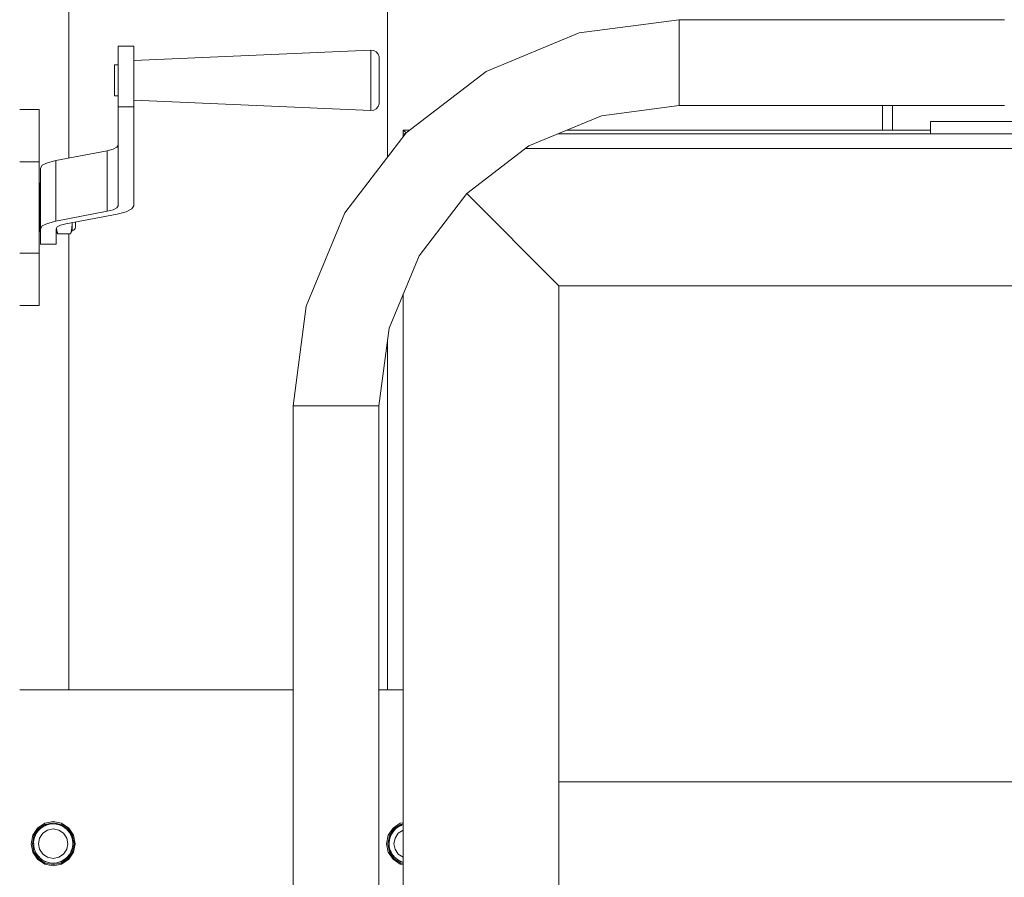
# Model space of a CAD drawing. Header units: millimetres. Extents: x 53746 to 116821, y -810352 to -765802.
# Tile 35 of 256: x 68538 to 68940, y -789881 to -789531. Entities that reach past the tile are written whole.
import ezdxf

# ---------------------------------------------------------------- set-up
doc = ezdxf.new("R2010")
doc.units = ezdxf.units.MM
doc.header["$MEASUREMENT"] = 0
for name, color, linetype, lineweight in [('Main Cradle', 7, 'Continuous', 0), ('Main Cradle Rails', 7, 'Continuous', 0), ('Main Cradle Tower', 7, 'Continuous', 0), ('Main Cradle Tower Platform', 7, 'Continuous', 0), ('Main Cradle Tower Rail Frame', 7, 'Continuous', 0)]:
    doc.layers.add(name, color=color, linetype=linetype, lineweight=lineweight)

# ---------------------------------------------------------------- blocks, each defined once
blk = doc.blocks.new('*U57')
at = {"layer": 'Main Cradle', "color": 7, "linetype": 'Continuous', "lineweight": 0}
blk.add_line((-16096.54, -1765.02), (-16524.61, -1765.02), dxfattribs=at)
at = {"layer": 'Main Cradle Tower', "color": 7, "linetype": 'Continuous', "lineweight": 0}
for p, q in [((-16704.39, -1465.13), (-16698.04, -1465.13)), ((-16598.03, -1476.81), (-16598.03, -1473.35)), ((-16705.98, -1475.33), (-16705.98, -1477.58)), ((-16704.39, -1484.71), (-16704.39, -1489.85)), ((-16698.04, -1484.71), (-16698.04, -1489.85)), ((-16704.39, -1489.85), (-16704.39, -1530.22)), ((-16698.04, -1489.85), (-16704.39, -1489.85)), ((-16698.04, -1530.22), (-16698.04, -1489.85)), ((-16741.72, -1490.88), (-16744.61, -1490.88)), ((-16736.61, -1490.88), (-16741.72, -1490.88)), ((-16601.32, -1491.34), (-16601.32, -1491.17)), ((-16704.93, -1506.34), (-16704.39, -1505.5)), ((-16729.89, -1511.77), (-16708.94, -1507.74)), ((-16708.94, -1532.46), (-16708.94, -1507.74)), ((-16741.72, -1512.25), (-16744.61, -1512.25)), ((-16736.61, -1512.25), (-16741.72, -1512.25)), ((-16733.27, -1512.64), (-16729.89, -1511.77)), ((-16729.89, -1536.49), (-16729.89, -1511.77)), ((-16736.14, -1539.57), (-16736.14, -1514.85)), ((-16736.61, -1521.02), (-16736.29, -1521.02)), ((-16704.39, -1530.22), (-16704.93, -1531.06)), ((-16708.94, -1532.46), (-16729.89, -1536.49)), ((-16725.82, -1537.61), (-16704.86, -1533.58)), ((-16704.86, -1533.58), (-16701.18, -1532.63)), ((-16729.89, -1536.49), (-16733.27, -1537.36)), ((-16723.18, -1537.81), (-16723.53, -1540.21)), ((-16723.18, -1537.81), (-16723.18, -1538.6)), ((-16736.61, -1540.74), (-16736.29, -1540.74)), ((-16736.14, -1545.81), (-16736.14, -1539.57)), ((-16729.79, -1539.57), (-16729.33, -1538.84)), ((-16729.79, -1539.57), (-16729.79, -1545.81)), ((-16729.35, -1540.79), (-16729.11, -1541.58)), ((-16723.87, -1541.58), (-16729.11, -1541.58)), ((-16723.57, -1541.02), (-16723.87, -1541.58)), ((-16729.79, -1545.81), (-16736.14, -1545.81)), ((-16741.72, -1549.5), (-16744.61, -1549.5)), ((-16736.61, -1549.5), (-16741.72, -1549.5)), ((-16741.72, -1570.88), (-16744.61, -1570.88)), ((-16736.61, -1570.88), (-16741.72, -1570.88)), ((-16741.72, -1727.5), (-16744.61, -1727.5)), ((-16588.11, -1727.5), (-16598.11, -1727.5)), ((-16730.93, -1781.81), (-16734.18, -1782.45)), ((-16589.18, -1782.45), (-16588.11, -1782.24)), ((-16739.43, -1790.3), (-16739.43, -1790.3)), ((-16738.91, -1790.2), (-16738.93, -1789.94)), ((-16738.91, -1790.2), (-16738.91, -1790.2)), ((-16722.96, -1790.2), (-16722.96, -1790.2)), ((-16722.96, -1790.2), (-16722.96, -1790.28)), ((-16721.93, -1790.28), (-16722.62, -1793.72)), ((-16722.43, -1790.3), (-16722.43, -1790.3)), ((-16594.43, -1790.3), (-16594.43, -1790.3)), ((-16593.91, -1790.2), (-16593.93, -1789.95)), ((-16593.91, -1790.21), (-16593.91, -1790.2)), ((-16736.94, -1796.31), (-16738.78, -1793.56)), ((-16738.56, -1792.61), (-16738.32, -1793.36)), ((-16738.29, -1793.25), (-16738.56, -1792.61)), ((-16738.32, -1793.36), (-16738.32, -1793.36)), ((-16738.29, -1793.25), (-16738.29, -1793.25)), ((-16737.34, -1795), (-16736.59, -1795.96)), ((-16736.57, -1795.84), (-16737.34, -1795)), ((-16725.27, -1795.96), (-16724.34, -1794.73)), ((-16593.56, -1792.61), (-16593.32, -1793.37)), ((-16593.29, -1793.25), (-16593.56, -1792.61)), ((-16593.32, -1793.37), (-16593.32, -1793.36)), ((-16593.29, -1793.26), (-16593.29, -1793.25)), ((-16592.34, -1795), (-16591.59, -1795.96)), ((-16591.57, -1795.85), (-16592.34, -1795)), ((-16736.59, -1795.96), (-16736.59, -1795.96)), ((-16736.57, -1795.85), (-16736.57, -1795.84)), ((-16733.99, -1797.59), (-16733.99, -1797.59)), ((-16731.51, -1798.18), (-16732.94, -1797.95)), ((-16731.51, -1798.18), (-16730.93, -1798.2)), ((-16730.93, -1796.28), (-16728.63, -1795.82)), ((-16729.49, -1798.07), (-16730.93, -1798.2)), ((-16727.87, -1797.69), (-16728.52, -1797.82)), ((-16727.91, -1797.57), (-16727.91, -1797.58)), ((-16727.87, -1797.69), (-16727.87, -1797.69)), ((-16727.86, -1797.69), (-16726.22, -1796.67)), ((-16725.33, -1795.88), (-16725.33, -1795.88)), ((-16725.27, -1795.96), (-16725.27, -1795.96)), ((-16592.3, -1796.65), (-16589.38, -1798.6)), ((-16591.59, -1795.96), (-16591.59, -1795.96)), ((-16591.57, -1795.85), (-16591.57, -1795.85)), ((-16588.11, -1798.85), (-16589.38, -1798.6)), ((-16588.99, -1797.59), (-16588.99, -1797.59))]:
    blk.add_line(p, q, dxfattribs=at)
at = {"layer": 'Main Cradle Tower', "color": 7, "linetype": 'Continuous', "lineweight": 0, "flags": 128}
for points in [[(-16704.39, -1484.71), (-16704.39, -1478.99), (-16704.39, -1473.39), (-16704.39, -1468.58), (-16704.39, -1465.13)], [(-16698.04, -1484.71), (-16698.04, -1478.99), (-16698.04, -1473.39), (-16698.04, -1468.58), (-16698.04, -1465.13)], [(-16698.04, -1470.97), (-16601.32, -1466.74), (-16600.16, -1466.9), (-16599.14, -1467.46), (-16598.4, -1468.35), (-16598.03, -1469.44), (-16598.03, -1469.44)], [(-16601.32, -1491.17), (-16601.32, -1491.17), (-16601.32, -1489.15), (-16601.32, -1485.59), (-16601.32, -1481.04), (-16601.32, -1476.18), (-16601.32, -1471.75), (-16601.32, -1468.44), (-16601.32, -1466.74)], [(-16598.03, -1473.35), (-16598.03, -1470.76), (-16598.03, -1469.44), (-16598.03, -1469.44)], [(-16705.98, -1475.33), (-16705.98, -1473.64), (-16705.98, -1472.77), (-16704.39, -1472.77)], [(-16704.39, -1485.31), (-16705.98, -1485.31), (-16705.98, -1485.22), (-16705.98, -1484.19), (-16705.98, -1482.38), (-16705.98, -1480.06), (-16705.98, -1477.58)], [(-16598.03, -1488.64), (-16598.03, -1488.51), (-16598.03, -1486.93), (-16598.03, -1484.15), (-16598.03, -1480.6), (-16598.03, -1476.81)], [(-16598.03, -1488.64), (-16598.03, -1488.64), (-16598.4, -1489.73), (-16599.14, -1490.62), (-16600.16, -1491.18), (-16601.32, -1491.34), (-16698.04, -1487.11)], [(-16736.61, -1490.88), (-16736.61, -1490.88), (-16736.61, -1512.25), (-16736.61, -1515.78), (-16736.61, -1521.06), (-16736.61, -1527.47), (-16736.61, -1534.28), (-16736.61, -1540.7), (-16736.61, -1545.97), (-16736.61, -1549.5), (-16736.61, -1570.88), (-16736.61, -1570.88)], [(-16704.93, -1506.34), (-16706.49, -1507.11), (-16708.94, -1507.74)], [(-16733.27, -1512.64), (-16735.41, -1513.7), (-16736.14, -1514.85)], [(-16736.29, -1521.02), (-16736.29, -1521.13), (-16736.29, -1522.72), (-16736.29, -1525.56), (-16736.29, -1529.2), (-16736.29, -1533.1), (-16736.29, -1536.67)], [(-16698.04, -1530.22), (-16698.85, -1531.48), (-16701.18, -1532.63)], [(-16708.94, -1532.46), (-16706.49, -1531.83), (-16704.93, -1531.06)], [(-16736.29, -1536.67), (-16736.29, -1539.35), (-16736.29, -1540.74), (-16736.29, -1540.74)], [(-16736.14, -1539.57), (-16735.41, -1538.42), (-16733.27, -1537.36)], [(-16725.82, -1537.61), (-16727.96, -1538.16), (-16729.33, -1538.84)], [(-16721.86, -1536.85), (-16721.86, -1537.53), (-16721.86, -1538.86), (-16721.86, -1538.97), (-16721.96, -1539.47), (-16722.24, -1539.9), (-16722.67, -1540.18), (-16723.18, -1540.28), (-16723.21, -1540.34), (-16723.57, -1541.02)], [(-16723.18, -1537.1), (-16723.18, -1537.81), (-16723.21, -1537.11)], [(-16729.11, -1541.58), (-16729.4, -1541.02), (-16729.79, -1540.39)], [(-16729.35, -1540.79), (-16729.44, -1540.21), (-16729.58, -1539.24)], [(-16723.87, -1541.58), (-16723.62, -1540.79), (-16723.53, -1540.21)], [(-16723.18, -1540.15), (-16723.18, -1540.15), (-16723.18, -1539.45), (-16723.18, -1538.6)], [(-16723.18, -1540.28), (-16723.18, -1540.21), (-16723.18, -1540.15)], [(-16633.11, -1727.5), (-16697.18, -1727.5), (-16741.72, -1727.5)], [(-16721.93, -1790.28), (-16722.62, -1786.83), (-16724.57, -1783.91), (-16727.49, -1781.96), (-16730.93, -1781.28), (-16734.38, -1781.96), (-16737.3, -1783.91), (-16739.25, -1786.83), (-16739.93, -1790.28), (-16739.25, -1793.72), (-16737.3, -1796.64), (-16734.38, -1798.59), (-16730.93, -1799.28), (-16727.49, -1798.59), (-16724.57, -1796.64), (-16722.62, -1793.72)], [(-16739.43, -1790.3), (-16738.78, -1787.05), (-16736.94, -1784.29), (-16734.18, -1782.45), (-16730.93, -1781.8), (-16727.68, -1782.45), (-16724.92, -1784.29), (-16723.08, -1787.05), (-16722.43, -1790.3)], [(-16734.18, -1782.45), (-16736.94, -1784.3), (-16738.78, -1787.06), (-16739.43, -1790.31)], [(-16738.93, -1789.94), (-16738.93, -1789.94), (-16738.79, -1788.71), (-16738.39, -1787.31), (-16738.34, -1787.21), (-16738.31, -1787.15), (-16737.85, -1786.19), (-16737.01, -1785.01), (-16736.61, -1784.6), (-16736.57, -1784.56), (-16736.14, -1784.13), (-16734.95, -1783.29), (-16734.01, -1782.84), (-16733.99, -1782.82), (-16733.83, -1782.75), (-16732.43, -1782.35), (-16731.2, -1782.21), (-16730.93, -1782.22), (-16730.93, -1782.22), (-16729.75, -1782.29), (-16728.54, -1782.57), (-16727.88, -1782.84), (-16727.86, -1782.85), (-16727.2, -1783.13), (-16726.15, -1783.79), (-16725.29, -1784.56), (-16725.25, -1784.6), (-16725.07, -1784.76), (-16724.29, -1785.74), (-16723.6, -1787.01), (-16723.55, -1787.14), (-16723.53, -1787.21), (-16723.19, -1788.18), (-16722.95, -1789.62), (-16722.96, -1790.2), (-16722.96, -1790.2)], [(-16722.43, -1790.3), (-16723.08, -1787.06), (-16724.92, -1784.3), (-16727.68, -1782.45), (-16730.93, -1781.81)], [(-16592.3, -1796.65), (-16594.25, -1793.73), (-16594.93, -1790.28), (-16594.25, -1786.84), (-16592.3, -1783.92), (-16589.38, -1781.97), (-16588.11, -1781.72)], [(-16588.11, -1782.24), (-16589.18, -1782.45), (-16591.94, -1784.3), (-16593.78, -1787.06), (-16594.43, -1790.3)], [(-16594.43, -1790.3), (-16593.78, -1787.05), (-16591.94, -1784.29), (-16589.18, -1782.45)], [(-16593.93, -1789.95), (-16593.93, -1789.95), (-16593.79, -1788.71), (-16593.39, -1787.32), (-16593.34, -1787.21), (-16593.31, -1787.15), (-16592.85, -1786.2), (-16592.01, -1785.01), (-16591.61, -1784.6), (-16591.57, -1784.57), (-16591.14, -1784.13), (-16589.95, -1783.29), (-16589.01, -1782.84), (-16588.99, -1782.83), (-16588.83, -1782.75), (-16588.11, -1782.54)], [(-16730.93, -1796.28), (-16733.23, -1795.82), (-16735.17, -1794.52), (-16736.47, -1792.57), (-16736.93, -1790.28), (-16736.47, -1787.98), (-16735.17, -1786.04), (-16733.23, -1784.74), (-16730.93, -1784.28), (-16728.63, -1784.74), (-16726.69, -1786.04), (-16725.39, -1787.98), (-16724.93, -1790.28), (-16725.39, -1792.57), (-16726.69, -1794.52), (-16728.63, -1795.82)], [(-16588.11, -1795.85), (-16588.23, -1795.82), (-16590.17, -1794.52), (-16591.47, -1792.58), (-16591.93, -1790.28), (-16591.47, -1787.99), (-16590.17, -1786.04), (-16588.23, -1784.74), (-16588.11, -1784.72)], [(-16739.43, -1790.3), (-16739.43, -1790.3), (-16738.78, -1793.56)], [(-16738.89, -1790.49), (-16738.93, -1790.3), (-16738.93, -1789.95)], [(-16738.91, -1790.2), (-16738.91, -1790.2), (-16738.91, -1790.28), (-16738.84, -1791.4), (-16738.56, -1792.61), (-16738.56, -1792.61)], [(-16736.94, -1796.31), (-16734.18, -1798.16), (-16730.93, -1798.8), (-16727.68, -1798.16), (-16724.92, -1796.31), (-16723.08, -1793.56), (-16722.43, -1790.3), (-16722.43, -1790.3)], [(-16722.96, -1790.86), (-16723.21, -1792.29), (-16723.21, -1792.29)], [(-16722.96, -1790.18), (-16722.93, -1790.3), (-16722.96, -1790.43)], [(-16722.96, -1790.28), (-16722.96, -1790.28), (-16722.96, -1790.86)], [(-16594.43, -1790.3), (-16594.43, -1790.3), (-16593.78, -1793.56), (-16591.94, -1796.31), (-16589.18, -1798.16), (-16588.11, -1798.37)], [(-16593.89, -1790.49), (-16593.93, -1790.31), (-16593.93, -1789.95)], [(-16593.91, -1790.2), (-16593.91, -1790.2), (-16593.91, -1790.28), (-16593.84, -1791.4), (-16593.56, -1792.61), (-16593.56, -1792.61)], [(-16738.11, -1793.68), (-16738.32, -1793.36), (-16738.32, -1793.36)], [(-16738.29, -1793.25), (-16738.29, -1793.25), (-16738.26, -1793.32), (-16738, -1793.95), (-16737.34, -1795), (-16737.34, -1795)], [(-16724.34, -1794.73), (-16725.12, -1795.7), (-16725.29, -1795.85), (-16725.33, -1795.88)], [(-16724.34, -1794.73), (-16724.34, -1794.73), (-16723.63, -1793.46), (-16723.58, -1793.33), (-16723.58, -1793.33)], [(-16723.54, -1793.36), (-16723.54, -1793.36), (-16723.73, -1793.64)], [(-16723.21, -1792.29), (-16723.55, -1793.26), (-16723.58, -1793.33)], [(-16723.21, -1792.29), (-16723.54, -1793.36), (-16723.54, -1793.36)], [(-16593.11, -1793.68), (-16593.32, -1793.37), (-16593.32, -1793.36)], [(-16593.29, -1793.25), (-16593.29, -1793.25), (-16593.26, -1793.32), (-16593, -1793.95), (-16592.34, -1795), (-16592.34, -1795)], [(-16736.09, -1796.29), (-16736.59, -1795.96), (-16736.59, -1795.95)], [(-16736.57, -1795.84), (-16736.57, -1795.84), (-16736.53, -1795.89), (-16736.36, -1796.08), (-16735.39, -1796.85), (-16735.39, -1796.85)], [(-16735.39, -1796.85), (-16733.99, -1797.69), (-16734, -1797.69)], [(-16733.99, -1797.59), (-16734.11, -1797.54), (-16735.39, -1796.85)], [(-16733.24, -1797.84), (-16733.99, -1797.69), (-16734, -1797.69)], [(-16733.99, -1797.59), (-16733.99, -1797.59), (-16733.96, -1797.6), (-16732.94, -1797.95)], [(-16732.94, -1797.95), (-16730.93, -1798.3), (-16729.49, -1798.07)], [(-16730.93, -1798.3), (-16730.93, -1798.3), (-16730.93, -1798.3)], [(-16729.49, -1798.07), (-16729.49, -1798.07), (-16728.61, -1797.86), (-16727.91, -1797.57), (-16727.91, -1797.57)], [(-16726.21, -1796.66), (-16727.26, -1797.31), (-16727.88, -1797.56), (-16727.91, -1797.57)], [(-16727.87, -1797.69), (-16727.87, -1797.69), (-16727.87, -1797.69)], [(-16726.21, -1796.66), (-16726.21, -1796.66), (-16725.33, -1795.88), (-16725.33, -1795.88)], [(-16725.27, -1795.95), (-16725.27, -1795.96), (-16725.85, -1796.34)], [(-16591.09, -1796.3), (-16591.59, -1795.96), (-16591.59, -1795.96)], [(-16591.57, -1795.85), (-16591.57, -1795.85), (-16591.53, -1795.89), (-16591.36, -1796.08), (-16590.39, -1796.85), (-16590.39, -1796.85)], [(-16590.39, -1796.85), (-16588.99, -1797.7), (-16589, -1797.69)], [(-16588.99, -1797.59), (-16589.11, -1797.55), (-16590.39, -1796.85)], [(-16588.24, -1797.85), (-16588.99, -1797.7), (-16589, -1797.69)], [(-16588.99, -1797.59), (-16588.99, -1797.59), (-16588.96, -1797.6), (-16588.11, -1797.89)]]:
    blk.add_lwpolyline(points, dxfattribs=at)
at = {"layer": 'Main Cradle Tower Platform', "color": 7, "linetype": 'Continuous', "lineweight": 0}
for p, q in [((-16475.61, -1488), (-16475.61, -1489.33)), ((-16392.61, -1499.33), (-16392.61, -1489.33)), ((-16388.61, -1499.33), (-16388.61, -1489.33)), ((-16373.11, -1495.83), (-16373.11, -1500.83)), ((-16373.11, -1495.83), (-16338.11, -1495.83)), ((-16588.11, -1500.83), (-16588.11, -1499.33)), ((-16588.11, -1499.33), (-16585.51, -1499.33)), ((-16588.11, -1499.33), (-16586.98, -1500.46)), ((-16588.11, -1501.94), (-16588.11, -1500.83)), ((-16588.11, -1500.83), (-16587.26, -1500.83)), ((-16525, -1500.83), (-16329.58, -1500.83)), ((-16521.38, -1499.33), (-16373.11, -1499.33)), ((-16538.11, -1506.83), (-16538.28, -1506.83)), ((-16538.11, -1506.83), (-16538.11, -1506.7)), ((-10450.18, -1506.83), (-16538.11, -1506.83)), ((-16562.23, -1525.21), (-16524.61, -1562.83)), ((-16588.11, -1942.33), (-16588.11, -1566.06)), ((-16524.61, -1562.83), (-16524.61, -1942.33)), ((-16033.11, -1562.83), (-16524.61, -1562.83)), ((-16615.61, -1611.83), (-16608.91, -1611.83)), ((-16598.11, -1611.83), (-16598.11, -2140.83))]:
    blk.add_line(p, q, dxfattribs=at)
at = {"layer": 'Main Cradle Tower Platform', "color": 7, "linetype": 'Continuous', "lineweight": 0, "flags": 128}
for points in [[(-16615.61, -1611.83), (-16622.31, -1611.83), (-16627.99, -1611.83), (-16631.78, -1611.83), (-16633.11, -1611.83), (-16627.74, -1571.07), (-16612.01, -1533.08), (-16586.98, -1500.46), (-16554.36, -1475.43), (-16516.38, -1459.7), (-16475.61, -1454.33), (-16475.61, -1455.67), (-16475.61, -1459.46), (-16475.61, -1465.14), (-16475.61, -1471.83), (-16475.61, -1478.53), (-16475.61, -1484.21), (-16475.61, -1488)], [(-16342.92, -1489.33), (-16475.61, -1489.33), (-16475.61, -1488), (-16475.61, -1484.21), (-16475.61, -1478.53), (-16475.61, -1471.83), (-16475.61, -1465.14), (-16475.61, -1459.46), (-16475.61, -1455.67), (-16475.61, -1454.33), (-16342.92, -1454.33)], [(-16475.61, -1489.33), (-16507.32, -1493.51), (-16536.86, -1505.74), (-16562.23, -1525.21), (-16581.7, -1550.58), (-16593.94, -1580.13), (-16598.11, -1611.83), (-16599.44, -1611.83), (-16603.24, -1611.83), (-16608.91, -1611.83)], [(-16633.11, -2145.83), (-16633.11, -1611.83), (-16631.78, -1611.83)], [(-16631.78, -1611.83), (-16631.78, -1611.83), (-16627.99, -1611.83)], [(-16627.99, -1611.83), (-16627.99, -1611.83), (-16622.31, -1611.83)], [(-16622.31, -1611.83), (-16622.31, -1611.83), (-16615.61, -1611.83)], [(-16615.61, -1611.83), (-16615.61, -1611.83), (-16608.91, -1611.83)], [(-16608.91, -1611.83), (-16608.91, -1611.83), (-16603.24, -1611.83)], [(-16603.24, -1611.83), (-16603.24, -1611.83), (-16599.44, -1611.83), (-16598.11, -1611.83)]]:
    blk.add_lwpolyline(points, dxfattribs=at)
at = {"layer": 'Main Cradle Tower Rail Frame', "color": 7, "linetype": 'Continuous', "lineweight": 0}
for p, q in [((-16724.61, -1189.77), (-16724.61, -1510.76)), ((-16594.61, -1510.41), (-16594.61, -1189.77)), ((-16724.61, -1541.58), (-16724.61, -1727.5)), ((-16594.61, -1727.5), (-16594.61, -1585.25)), ((-16724.61, -1784.76), (-16724.61, -1785.34)), ((-16724.61, -1795.09), (-16724.61, -1795.85))]:
    blk.add_line(p, q, dxfattribs=at)

msp = doc.modelspace()

# ---------------------------------------------------------------- block references
at = {"layer": 'Main Cradle Rails', "color": 7, "linetype": 'Continuous', "lineweight": 0}
msp.add_blockref('*U57', (85283.05, -788076.95), dxfattribs=at)

doc.saveas('drawing.dxf')
